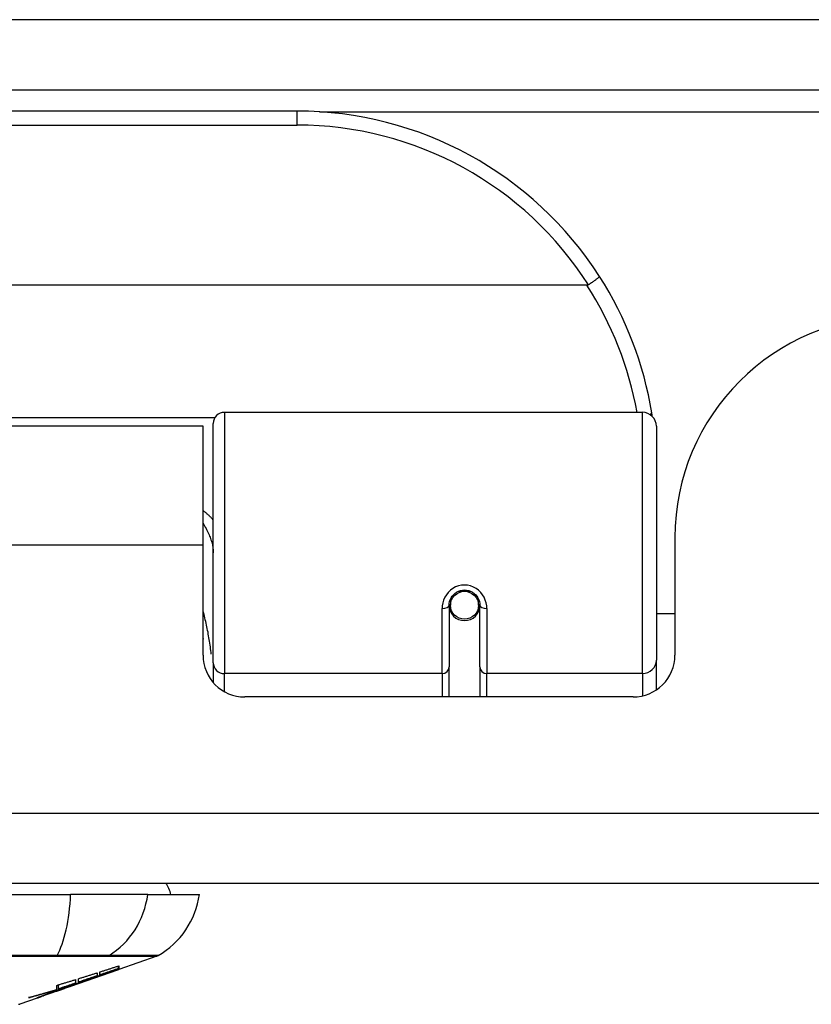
# Model space of a CAD drawing. Header units: inches. Extents: x 28 to 747, y 82 to 346.
# Tile 6 of 246: x 33.15 to 34.27, y 81.83 to 83.22. Entities that reach past the tile are written whole.
import ezdxf

# ---------------------------------------------------------------- set-up
doc = ezdxf.new("R2010")
doc.units = ezdxf.units.IN
doc.header["$MEASUREMENT"] = 0
doc.layers.add('Visible Edges(ANSI)', color=7, linetype='Continuous', lineweight=25)
doc.layers.add('Visible Tangent Edges(ANSI)', color=7, linetype='Continuous', lineweight=25)

msp = doc.modelspace()

# ---------------------------------------------------------------- linework, layer by layer
at = {"layer": 'Visible Edges(ANSI)'}
for p, q in [((28.5431, 83.1181), (100.3451, 83.1181)), ((33.5406, 83.0881), (32.0445, 83.0881)), ((33.9494, 82.8424), (31.6357, 82.8424)), ((33.4382, 82.6631), (34.0278, 82.6631)), ((33.4081, 82.6435), (32.1771, 82.6435)), ((33.4081, 82.4755), (33.4081, 82.6435)), ((33.4225, 82.3097), (33.4225, 82.6473)), ((34.0475, 82.6434), (34.0475, 82.3135)), ((34.0736, 82.4865), (34.0736, 82.3206)), ((33.4081, 82.3206), (33.4081, 82.4755)), ((33.7571, 82.3999), (33.7571, 82.3909)), ((33.7965, 82.3909), (33.7965, 82.3999)), ((33.7552, 82.3909), (33.7552, 82.304)), ((33.7553, 82.3885), (33.7573, 82.3885)), ((33.7611, 82.379), (33.7587, 82.379)), ((33.7949, 82.379), (33.7925, 82.379)), ((33.7963, 82.3885), (33.7983, 82.3885)), ((33.7985, 82.304), (33.7985, 82.3909)), ((34.0736, 82.379), (34.0475, 82.379)), ((33.4225, 82.3097), (33.4225, 82.2819)), ((34.0475, 82.2716), (34.0475, 82.3135)), ((33.7552, 82.2615), (33.7552, 82.304)), ((33.7985, 82.304), (33.7985, 82.2615)), ((34.0145, 82.2615), (33.4671, 82.2615)), ((100.2466, 81.9985), (28.6416, 81.9985)), ((32.3639, 81.9828), (33.2212, 81.9828)), ((33.33, 81.9828), (33.2212, 81.9828)), ((33.33, 81.9828), (33.4028, 81.9828)), ((33.3429, 81.8959), (33.2891, 81.877)), ((33.2886, 81.8783), (33.2886, 81.8819)), ((33.2891, 81.8821), (33.2891, 81.8777)), ((33.2217, 81.8535), (33.288, 81.8767)), ((33.2588, 81.8724), (33.2588, 81.8681)), ((33.2623, 81.8693), (33.2623, 81.8735)), ((33.2673, 81.8698), (33.2673, 81.8705)), ((33.2891, 81.8772), (33.288, 81.8768)), ((33.288, 81.8767), (33.288, 81.8769)), ((33.2891, 81.8772), (33.2891, 81.877)), ((33.2217, 81.8535), (33.1803, 81.839)), ((33.2016, 81.8489), (33.2016, 81.8546)), ((33.2043, 81.8497), (33.2043, 81.8554)), ((33.2201, 81.853), (33.2201, 81.8531)), ((33.2288, 81.8574), (33.2204, 81.8545)), ((33.2204, 81.8545), (33.2204, 81.8547)), ((33.223, 81.854), (33.223, 81.8544)), ((33.2252, 81.8552), (33.2252, 81.856)), ((33.2283, 81.8628), (33.2283, 81.8578)), ((33.2321, 81.859), (33.2321, 81.864)), ((33.2472, 81.8626), (33.2472, 81.8632)), ((33.1836, 81.8402), (33.1761, 81.8375)), ((33.1761, 81.8375), (33.1761, 81.8381)), ((33.1816, 81.8396), (33.1816, 81.8402)), ((33.1936, 81.844), (33.1936, 81.8444)), ((33.1936, 81.8436), (33.1936, 81.844)), ((33.2003, 81.8477), (33.2003, 81.8485)), ((33.2011, 81.8466), (33.2011, 81.8469)), ((33.2011, 81.8466), (33.2011, 81.8463)), ((33.2131, 81.8506), (33.2131, 81.8509)), ((33.1738, 81.8367), (33.1494, 81.8281)), ((33.1738, 81.8367), (33.1738, 81.8367))]:
    msp.add_line(p, q, dxfattribs=at)
at = {"layer": 'Visible Edges(ANSI)', "flags": 128}
for points in [[(33.9672, 82.8549), (33.9672, 82.8548), (33.9672, 82.8546), (33.9671, 82.8544), (33.9669, 82.8542), (33.9666, 82.8539), (33.9663, 82.8536), (33.9659, 82.8532), (33.9654, 82.8528), (33.9649, 82.8524), (33.9643, 82.8519), (33.9637, 82.8514), (33.963, 82.8509), (33.9622, 82.8503), (33.9614, 82.8497), (33.9606, 82.8491), (33.9597, 82.8484), (33.9587, 82.8478), (33.9578, 82.8471), (33.9568, 82.8464), (33.9558, 82.8457), (33.9547, 82.845), (33.9537, 82.8443), (33.9526, 82.8436), (33.9515, 82.8429)], [(33.9515, 82.8429), (33.9514, 82.8429), (33.9513, 82.8428), (33.9513, 82.8428), (33.9512, 82.8428), (33.9511, 82.8427), (33.951, 82.8427), (33.9509, 82.8427), (33.9509, 82.8426), (33.9508, 82.8426), (33.9507, 82.8426), (33.9506, 82.8425), (33.9505, 82.8425), (33.9504, 82.8425), (33.9503, 82.8425), (33.9502, 82.8425), (33.9502, 82.8424), (33.9501, 82.8424), (33.95, 82.8424), (33.9499, 82.8424), (33.9498, 82.8424), (33.9497, 82.8424), (33.9496, 82.8424), (33.9495, 82.8424), (33.9494, 82.8424)], [(34.0417, 82.6573), (34.0417, 82.6575), (34.0417, 82.6577), (34.0416, 82.6579), (34.0416, 82.6581), (34.0416, 82.6583), (34.0415, 82.6585), (34.0415, 82.6587), (34.0415, 82.6589), (34.0414, 82.6592), (34.0414, 82.6594), (34.0414, 82.6596), (34.0413, 82.6598), (34.0413, 82.66), (34.0413, 82.6602), (34.0412, 82.6604), (34.0412, 82.6606), (34.0412, 82.6608), (34.0411, 82.661), (34.0411, 82.6612), (34.0411, 82.6614), (34.041, 82.6617), (34.041, 82.6619), (34.041, 82.6621), (34.0409, 82.6623)], [(33.7552, 82.3909), (33.7553, 82.3935), (33.7558, 82.3961), (33.7566, 82.3987), (33.7578, 82.4012), (33.7593, 82.4036), (33.7611, 82.4058), (33.7632, 82.4077), (33.7656, 82.4094), (33.7682, 82.4108), (33.771, 82.4117), (33.7739, 82.4123), (33.7768, 82.4125), (33.7798, 82.4123), (33.7827, 82.4117), (33.7855, 82.4107), (33.7881, 82.4094), (33.7904, 82.4077), (33.7926, 82.4058), (33.7943, 82.4036), (33.7958, 82.4012), (33.797, 82.3987), (33.7978, 82.3961), (33.7983, 82.3935), (33.7985, 82.3909)], [(33.4081, 82.3438), (33.4081, 82.3438), (33.4081, 82.3437), (33.4081, 82.3437), (33.4081, 82.3436), (33.4082, 82.3436), (33.4082, 82.3435), (33.4082, 82.3435), (33.4082, 82.3434), (33.4083, 82.3433), (33.4083, 82.3433), (33.4083, 82.3432), (33.4083, 82.3432), (33.4083, 82.3431), (33.4084, 82.3431), (33.4084, 82.343), (33.4084, 82.343), (33.4084, 82.3429), (33.4084, 82.3429), (33.4085, 82.3428), (33.4085, 82.3427), (33.4085, 82.3427), (33.4085, 82.3426), (33.4086, 82.3426), (33.4086, 82.3425)], [(33.2623, 81.8735), (33.2634, 81.8738), (33.2645, 81.8742), (33.2657, 81.8746), (33.2668, 81.8749), (33.2679, 81.8753), (33.269, 81.8756), (33.2701, 81.876), (33.2712, 81.8763), (33.2723, 81.8767), (33.2735, 81.877), (33.2746, 81.8774), (33.2757, 81.8778), (33.2768, 81.8781), (33.2779, 81.8785), (33.279, 81.8788), (33.2802, 81.8792), (33.2813, 81.8796), (33.2824, 81.8799), (33.2835, 81.8803), (33.2846, 81.8806), (33.2857, 81.881), (33.2868, 81.8814), (33.2879, 81.8817), (33.2891, 81.8821)], [(33.2321, 81.864), (33.2332, 81.8643), (33.2343, 81.8647), (33.2354, 81.865), (33.2365, 81.8653), (33.2376, 81.8657), (33.2388, 81.866), (33.2399, 81.8664), (33.241, 81.8667), (33.2421, 81.8671), (33.2432, 81.8674), (33.2443, 81.8678), (33.2454, 81.8681), (33.2466, 81.8685), (33.2477, 81.8688), (33.2488, 81.8692), (33.2499, 81.8696), (33.251, 81.8699), (33.2521, 81.8703), (33.2532, 81.8706), (33.2544, 81.871), (33.2555, 81.8713), (33.2566, 81.8717), (33.2577, 81.872), (33.2588, 81.8724)], [(33.2588, 81.8681), (33.2577, 81.8677), (33.2566, 81.8674), (33.2555, 81.867), (33.2544, 81.8666), (33.2532, 81.8662), (33.2521, 81.8658), (33.251, 81.8655), (33.2499, 81.8651), (33.2488, 81.8647), (33.2477, 81.8643), (33.2466, 81.8639), (33.2454, 81.8636), (33.2443, 81.8632), (33.2432, 81.8628), (33.2421, 81.8624), (33.241, 81.8621), (33.2399, 81.8617), (33.2387, 81.8613), (33.2376, 81.8609), (33.2365, 81.8605), (33.2354, 81.8602), (33.2343, 81.8598), (33.2332, 81.8594), (33.2321, 81.859)], [(33.2438, 81.862), (33.2455, 81.8626), (33.2473, 81.8632), (33.249, 81.8639), (33.2508, 81.8645), (33.2526, 81.8652), (33.2544, 81.8658), (33.2562, 81.8665), (33.258, 81.8671), (33.2598, 81.8678), (33.2616, 81.8685), (33.2635, 81.8691), (33.2653, 81.8698), (33.2672, 81.8705), (33.2691, 81.8712), (33.271, 81.8719), (33.2729, 81.8725), (33.2748, 81.8732), (33.2767, 81.8739), (33.2786, 81.8747), (33.2806, 81.8754), (33.2826, 81.8761), (33.2845, 81.8768), (33.2865, 81.8775), (33.2886, 81.8783)], [(33.288, 81.8767), (33.2863, 81.8761), (33.2847, 81.8755), (33.283, 81.8749), (33.2813, 81.8743), (33.2796, 81.8737), (33.2779, 81.8732), (33.2762, 81.8726), (33.2745, 81.872), (33.2728, 81.8714), (33.2711, 81.8708), (33.2694, 81.8702), (33.2677, 81.8696), (33.266, 81.869), (33.2643, 81.8684), (33.2626, 81.8679), (33.2609, 81.8673), (33.2591, 81.8667), (33.2574, 81.8661), (33.2557, 81.8655), (33.254, 81.8649), (33.2523, 81.8643), (33.2506, 81.8638), (33.2489, 81.8632), (33.2472, 81.8626)], [(33.2886, 81.8783), (33.2875, 81.8779), (33.2864, 81.8775), (33.2853, 81.8771), (33.2842, 81.8768), (33.2831, 81.8764), (33.282, 81.876), (33.2809, 81.8756), (33.2798, 81.8753), (33.2787, 81.8749), (33.2776, 81.8745), (33.2765, 81.8742), (33.2754, 81.8738), (33.2743, 81.8734), (33.2732, 81.873), (33.2722, 81.8727), (33.2711, 81.8723), (33.27, 81.8719), (33.2689, 81.8715), (33.2678, 81.8712), (33.2667, 81.8708), (33.2656, 81.8704), (33.2645, 81.87), (33.2634, 81.8697), (33.2623, 81.8693)], [(33.2891, 81.8777), (33.2882, 81.8773), (33.2873, 81.877), (33.2865, 81.8767), (33.2856, 81.8764), (33.2847, 81.8761), (33.2838, 81.8758), (33.2829, 81.8754), (33.282, 81.8751), (33.2811, 81.8748), (33.2802, 81.8745), (33.2793, 81.8741), (33.2784, 81.8738), (33.2775, 81.8735), (33.2765, 81.8731), (33.2756, 81.8728), (33.2747, 81.8725), (33.2738, 81.8721), (33.2728, 81.8718), (33.2719, 81.8715), (33.271, 81.8711), (33.2701, 81.8708), (33.2691, 81.8705), (33.2682, 81.8701), (33.2673, 81.8698)], [(33.2673, 81.8698), (33.2682, 81.8701), (33.2691, 81.8704), (33.27, 81.8707), (33.2709, 81.871), (33.2718, 81.8713), (33.2727, 81.8717), (33.2737, 81.872), (33.2746, 81.8723), (33.2755, 81.8726), (33.2764, 81.8729), (33.2773, 81.8732), (33.2782, 81.8735), (33.2791, 81.8738), (33.28, 81.8741), (33.2809, 81.8744), (33.2818, 81.8747), (33.2827, 81.8751), (33.2836, 81.8754), (33.2845, 81.8757), (33.2854, 81.876), (33.2863, 81.8763), (33.2873, 81.8766), (33.2882, 81.8769), (33.2891, 81.8772)], [(33.2252, 81.8552), (33.2237, 81.8547), (33.2222, 81.8542), (33.2206, 81.8537), (33.2191, 81.8532), (33.2176, 81.8527), (33.2161, 81.8523), (33.2146, 81.8518), (33.213, 81.8513), (33.2115, 81.8508), (33.21, 81.8503), (33.2084, 81.8498), (33.2069, 81.8493), (33.2054, 81.8488), (33.2038, 81.8483), (33.2023, 81.8478), (33.2008, 81.8474), (33.1992, 81.8469), (33.1977, 81.8464), (33.1962, 81.8459), (33.1946, 81.8455), (33.1931, 81.845), (33.1915, 81.8445), (33.19, 81.844), (33.1885, 81.8436)], [(33.2016, 81.8546), (33.2027, 81.8549), (33.2038, 81.8553), (33.2049, 81.8556), (33.206, 81.8559), (33.2071, 81.8563), (33.2083, 81.8566), (33.2094, 81.857), (33.2105, 81.8573), (33.2116, 81.8576), (33.2127, 81.858), (33.2138, 81.8583), (33.2149, 81.8587), (33.2161, 81.859), (33.2172, 81.8594), (33.2183, 81.8597), (33.2194, 81.86), (33.2205, 81.8604), (33.2216, 81.8607), (33.2227, 81.8611), (33.2239, 81.8614), (33.225, 81.8618), (33.2261, 81.8621), (33.2272, 81.8624), (33.2283, 81.8628)], [(33.2283, 81.8578), (33.2273, 81.8574), (33.2263, 81.8571), (33.2253, 81.8568), (33.2243, 81.8564), (33.2233, 81.8561), (33.2223, 81.8558), (33.2213, 81.8554), (33.2203, 81.8551), (33.2193, 81.8547), (33.2183, 81.8544), (33.2173, 81.8541), (33.2163, 81.8537), (33.2153, 81.8534), (33.2143, 81.8531), (33.2133, 81.8527), (33.2123, 81.8524), (33.2113, 81.852), (33.2103, 81.8517), (33.2093, 81.8514), (33.2083, 81.851), (33.2073, 81.8507), (33.2063, 81.8504), (33.2053, 81.85), (33.2043, 81.8497)], [(33.2043, 81.8497), (33.2053, 81.85), (33.2064, 81.8503), (33.2074, 81.8506), (33.2084, 81.851), (33.2094, 81.8513), (33.2104, 81.8516), (33.2115, 81.8519), (33.2125, 81.8522), (33.2135, 81.8526), (33.2145, 81.8529), (33.2156, 81.8532), (33.2166, 81.8535), (33.2176, 81.8538), (33.2186, 81.8542), (33.2196, 81.8545), (33.2207, 81.8548), (33.2217, 81.8551), (33.2227, 81.8555), (33.2237, 81.8558), (33.2247, 81.8561), (33.2258, 81.8564), (33.2268, 81.8568), (33.2278, 81.8571), (33.2288, 81.8574)], [(33.2201, 81.853), (33.22, 81.8529), (33.2199, 81.8529), (33.2198, 81.8529), (33.2197, 81.8528), (33.2195, 81.8527), (33.2193, 81.8527), (33.2191, 81.8526), (33.2189, 81.8525), (33.2186, 81.8524), (33.2183, 81.8523), (33.218, 81.8522), (33.2177, 81.8521), (33.2174, 81.852), (33.217, 81.8518), (33.2166, 81.8517), (33.2162, 81.8516), (33.2158, 81.8514), (33.2154, 81.8513), (33.2149, 81.8511), (33.2145, 81.851), (33.214, 81.8508), (33.2135, 81.8506), (33.2131, 81.8505), (33.2126, 81.8503)], [(33.2134, 81.851), (33.214, 81.8512), (33.2146, 81.8514), (33.2152, 81.8516), (33.2158, 81.8518), (33.2164, 81.8519), (33.2169, 81.8521), (33.2174, 81.8522), (33.2178, 81.8524), (33.2182, 81.8525), (33.2186, 81.8526), (33.2189, 81.8527), (33.2193, 81.8528), (33.2195, 81.8529), (33.2198, 81.853), (33.22, 81.853), (33.2201, 81.8531), (33.2203, 81.8531), (33.2203, 81.8531), (33.2204, 81.8531), (33.2204, 81.8531), (33.2204, 81.8531), (33.2203, 81.8531), (33.2202, 81.853), (33.2201, 81.853)], [(33.2156, 81.8518), (33.216, 81.8519), (33.2164, 81.852), (33.2168, 81.8522), (33.2172, 81.8523), (33.2176, 81.8525), (33.218, 81.8526), (33.2184, 81.8528), (33.2188, 81.8529), (33.2192, 81.8531), (33.2196, 81.8532), (33.22, 81.8534), (33.2204, 81.8535), (33.2208, 81.8536), (33.2212, 81.8538), (33.2216, 81.8539), (33.222, 81.8541), (33.2224, 81.8542), (33.2228, 81.8544), (33.2232, 81.8545), (33.2236, 81.8547), (33.224, 81.8548), (33.2244, 81.8549), (33.2248, 81.8551), (33.2252, 81.8552)], [(33.2223, 81.8537), (33.2225, 81.8538), (33.2227, 81.8539), (33.2229, 81.854), (33.223, 81.854), (33.223, 81.854), (33.223, 81.854), (33.223, 81.854), (33.2229, 81.854), (33.2227, 81.854), (33.2225, 81.8539), (33.2223, 81.8539), (33.222, 81.8538), (33.2217, 81.8537), (33.2213, 81.8536), (33.2209, 81.8535), (33.2205, 81.8533), (33.22, 81.8532), (33.2195, 81.853), (33.2189, 81.8528), (33.2183, 81.8526), (33.2177, 81.8524), (33.217, 81.8522), (33.2163, 81.852), (33.2156, 81.8518)], [(33.2204, 81.8545), (33.2214, 81.8548), (33.2224, 81.8551), (33.2234, 81.8554), (33.2243, 81.8557), (33.2253, 81.856), (33.2263, 81.8563), (33.2273, 81.8566), (33.2282, 81.857), (33.2292, 81.8573), (33.2302, 81.8576), (33.2312, 81.8579), (33.2321, 81.8582), (33.2331, 81.8585), (33.2341, 81.8588), (33.2351, 81.8591), (33.236, 81.8594), (33.237, 81.8598), (33.238, 81.8601), (33.239, 81.8604), (33.2399, 81.8607), (33.2409, 81.861), (33.2419, 81.8613), (33.2428, 81.8617), (33.2438, 81.862)], [(33.2472, 81.8626), (33.2462, 81.8622), (33.2451, 81.8619), (33.2441, 81.8615), (33.2431, 81.8611), (33.2421, 81.8608), (33.241, 81.8604), (33.24, 81.86), (33.239, 81.8597), (33.2379, 81.8593), (33.2369, 81.8589), (33.2358, 81.8586), (33.2348, 81.8582), (33.2338, 81.8578), (33.2327, 81.8574), (33.2317, 81.8571), (33.2306, 81.8567), (33.2296, 81.8563), (33.2286, 81.856), (33.2275, 81.8556), (33.2265, 81.8552), (33.2254, 81.8548), (33.2244, 81.8545), (33.2233, 81.8541), (33.2223, 81.8537)], [(33.1618, 81.8373), (33.1635, 81.8377), (33.1651, 81.8382), (33.1668, 81.8386), (33.1685, 81.8391), (33.1701, 81.8396), (33.1718, 81.84), (33.1734, 81.8405), (33.1751, 81.841), (33.1768, 81.8415), (33.1784, 81.842), (33.1801, 81.8424), (33.1818, 81.8429), (33.1834, 81.8434), (33.1851, 81.8439), (33.1867, 81.8444), (33.1884, 81.8449), (33.19, 81.8454), (33.1917, 81.8459), (33.1933, 81.8464), (33.195, 81.8469), (33.1966, 81.8474), (33.1983, 81.8479), (33.1999, 81.8484), (33.2016, 81.8489)], [(33.2003, 81.8477), (33.1987, 81.8472), (33.1971, 81.8467), (33.1955, 81.8463), (33.1939, 81.8458), (33.1923, 81.8453), (33.1907, 81.8449), (33.1891, 81.8444), (33.1875, 81.844), (33.1859, 81.8435), (33.1843, 81.8431), (33.1827, 81.8426), (33.1811, 81.8422), (33.1795, 81.8418), (33.1779, 81.8413), (33.1763, 81.8409), (33.1747, 81.8405), (33.1731, 81.8401), (33.1715, 81.8397), (33.1699, 81.8392), (33.1683, 81.8388), (33.1666, 81.8384), (33.165, 81.838), (33.1634, 81.8376), (33.1618, 81.8373)], [(33.1738, 81.8367), (33.1741, 81.8368), (33.1744, 81.8369), (33.1746, 81.837), (33.1749, 81.8371), (33.1752, 81.8372), (33.1754, 81.8373), (33.1757, 81.8374), (33.176, 81.8375), (33.1763, 81.8376), (33.1765, 81.8377), (33.1768, 81.8378), (33.1771, 81.8379), (33.1773, 81.8379), (33.1776, 81.838), (33.1779, 81.8381), (33.1782, 81.8382), (33.1784, 81.8383), (33.1787, 81.8384), (33.179, 81.8385), (33.1792, 81.8386), (33.1795, 81.8387), (33.1798, 81.8388), (33.1801, 81.8389), (33.1803, 81.839)], [(33.1761, 81.8375), (33.1758, 81.8374), (33.1755, 81.8374), (33.1753, 81.8373), (33.1751, 81.8372), (33.1749, 81.8372), (33.1747, 81.8371), (33.1745, 81.8371), (33.1744, 81.837), (33.1742, 81.837), (33.1741, 81.837), (33.174, 81.8369), (33.1739, 81.8369), (33.1738, 81.8369), (33.1738, 81.8369), (33.1738, 81.8369), (33.1738, 81.8369), (33.1738, 81.837), (33.1738, 81.837), (33.1738, 81.837), (33.1739, 81.8371), (33.174, 81.8371), (33.1741, 81.8372), (33.1742, 81.8372), (33.1743, 81.8373)], [(33.1743, 81.8373), (33.1745, 81.8374), (33.1747, 81.8375), (33.1751, 81.8377), (33.1754, 81.8378), (33.1759, 81.838), (33.1764, 81.8382), (33.1769, 81.8384), (33.1775, 81.8386), (33.1782, 81.8389), (33.1789, 81.8391), (33.1796, 81.8394), (33.1804, 81.8397), (33.1812, 81.84), (33.182, 81.8403), (33.1829, 81.8406), (33.1838, 81.841), (33.1847, 81.8413), (33.1857, 81.8416), (33.1866, 81.842), (33.1876, 81.8423), (33.1886, 81.8427), (33.1896, 81.843), (33.1906, 81.8433), (33.1916, 81.8437)], [(33.1841, 81.8407), (33.1837, 81.8405), (33.1834, 81.8404), (33.1831, 81.8402), (33.1828, 81.8401), (33.1825, 81.84), (33.1823, 81.8399), (33.1821, 81.8398), (33.1819, 81.8398), (33.1818, 81.8397), (33.1817, 81.8397), (33.1816, 81.8396), (33.1816, 81.8396), (33.1816, 81.8396), (33.1816, 81.8396), (33.1817, 81.8396), (33.1818, 81.8396), (33.1819, 81.8396), (33.182, 81.8397), (33.1822, 81.8397), (33.1824, 81.8398), (33.1827, 81.8399), (33.1829, 81.84), (33.1832, 81.8401), (33.1836, 81.8402)], [(33.1936, 81.844), (33.1931, 81.8439), (33.1926, 81.8437), (33.1922, 81.8436), (33.1917, 81.8434), (33.1913, 81.8433), (33.1908, 81.8431), (33.1903, 81.8429), (33.1899, 81.8428), (33.1894, 81.8426), (33.189, 81.8425), (33.1885, 81.8423), (33.1881, 81.8421), (33.1877, 81.842), (33.1872, 81.8418), (33.1868, 81.8417), (33.1865, 81.8416), (33.1861, 81.8414), (33.1857, 81.8413), (33.1854, 81.8412), (33.1851, 81.841), (33.1848, 81.8409), (33.1845, 81.8408), (33.1843, 81.8407), (33.1841, 81.8407)], [(33.1885, 81.8436), (33.189, 81.8437), (33.1895, 81.8439), (33.19, 81.8441), (33.1905, 81.8443), (33.1909, 81.8444), (33.1914, 81.8446), (33.1919, 81.8448), (33.1924, 81.8449), (33.1929, 81.8451), (33.1934, 81.8453), (33.1939, 81.8454), (33.1944, 81.8456), (33.1949, 81.8458), (33.1954, 81.846), (33.1959, 81.8461), (33.1964, 81.8463), (33.1969, 81.8465), (33.1974, 81.8466), (33.1978, 81.8468), (33.1983, 81.847), (33.1988, 81.8471), (33.1993, 81.8473), (33.1998, 81.8475), (33.2003, 81.8477)], [(33.1916, 81.8437), (33.1926, 81.844), (33.1936, 81.8444), (33.1946, 81.8447), (33.1956, 81.8451), (33.1966, 81.8454), (33.1976, 81.8457), (33.1985, 81.8461), (33.1995, 81.8464), (33.2005, 81.8467), (33.2014, 81.847), (33.2024, 81.8473), (33.2033, 81.8477), (33.2042, 81.848), (33.2051, 81.8483), (33.206, 81.8486), (33.2069, 81.8489), (33.2078, 81.8491), (33.2086, 81.8494), (33.2095, 81.8497), (33.2103, 81.85), (33.2111, 81.8502), (33.2119, 81.8505), (33.2126, 81.8507), (33.2134, 81.851)], [(33.2126, 81.8503), (33.2118, 81.85), (33.211, 81.8497), (33.2103, 81.8495), (33.2095, 81.8492), (33.2087, 81.8489), (33.2079, 81.8486), (33.2071, 81.8484), (33.2063, 81.8481), (33.2055, 81.8478), (33.2047, 81.8475), (33.2039, 81.8472), (33.2031, 81.8469), (33.2022, 81.8467), (33.2014, 81.8464), (33.2006, 81.8461), (33.1998, 81.8458), (33.199, 81.8455), (33.1982, 81.8453), (33.1974, 81.845), (33.1966, 81.8447), (33.1959, 81.8444), (33.1951, 81.8442), (33.1943, 81.8439), (33.1936, 81.8436)], [(33.2126, 81.8505), (33.2123, 81.8504), (33.2121, 81.8503), (33.2118, 81.8502), (33.2114, 81.8501), (33.2111, 81.85), (33.2107, 81.8499), (33.2103, 81.8497), (33.2099, 81.8496), (33.2095, 81.8495), (33.209, 81.8493), (33.2085, 81.8492), (33.208, 81.849), (33.2075, 81.8488), (33.207, 81.8486), (33.2064, 81.8485), (33.2059, 81.8483), (33.2053, 81.8481), (33.2047, 81.8479), (33.2041, 81.8477), (33.2035, 81.8475), (33.2029, 81.8473), (33.2023, 81.8471), (33.2017, 81.8468), (33.2011, 81.8466)], [(33.2011, 81.8463), (33.2015, 81.8465), (33.2019, 81.8466), (33.2023, 81.8467), (33.2028, 81.8469), (33.2032, 81.8471), (33.2037, 81.8472), (33.2041, 81.8474), (33.2046, 81.8475), (33.205, 81.8477), (33.2055, 81.8478), (33.2059, 81.848), (33.2064, 81.8482), (33.2068, 81.8483), (33.2073, 81.8485), (33.2077, 81.8486), (33.2081, 81.8488), (33.2086, 81.8489), (33.209, 81.8491), (33.2093, 81.8492), (33.2097, 81.8493), (33.2101, 81.8495), (33.2104, 81.8496), (33.2108, 81.8497), (33.2111, 81.8498)], [(33.2111, 81.8498), (33.2113, 81.8499), (33.2115, 81.85), (33.2117, 81.8501), (33.2119, 81.8501), (33.2121, 81.8502), (33.2123, 81.8503), (33.2124, 81.8503), (33.2125, 81.8504), (33.2127, 81.8504), (33.2128, 81.8505), (33.2129, 81.8505), (33.2129, 81.8505), (33.213, 81.8506), (33.213, 81.8506), (33.2131, 81.8506), (33.2131, 81.8506), (33.2131, 81.8506), (33.213, 81.8506), (33.213, 81.8506), (33.2129, 81.8506), (33.2129, 81.8505), (33.2128, 81.8505), (33.2127, 81.8505), (33.2126, 81.8505)]]:
    msp.add_lwpolyline(points, dxfattribs=at)
at = {"layer": 'Visible Edges(ANSI)'}
msp.add_circle((33.7768, 82.3909), 0.0197, dxfattribs=at)
for centre, radius, start, end in [((33.5406, 82.5812), 0.5069, 32.6858, 90), ((33.5406, 82.5812), 0.5069, 9.2068, 32.6858), ((34.3856, 82.4865), 0.312, 90, 180), ((33.4382, 82.6473), 0.0157, 90, 180), ((34.0278, 82.6434), 0.0197, 0, 90), ((33.7768, 82.3909), 0.0217, 180, 0), ((33.4671, 82.3206), 0.0591, 180, 270), ((34.0145, 82.3206), 0.0591, 270, 0), ((33.324, 81.9749), 0.0394, 11.537, 36.8699), ((33.2858, 81.9991), 0.1181, 299.8169, 352.0587), ((33.3396, 81.9052), 0.00984, 289.29, 299.8169), ((33.1477, 81.8328), 0.00492, 270.1731, 289.29)]:
    msp.add_arc(centre, radius, start, end, dxfattribs=at)
for start_param, end_param in [(3.444465, 3.571292), (5.853486, 5.980313)]:
    msp.add_ellipse((33.7768, 82.3991), major_axis=(0.0217, 0), ratio=0.267949, start_param=start_param, end_param=end_param, dxfattribs=at)
at = {"layer": 'Visible Tangent Edges(ANSI)'}
for p, q in [((28.5431, 83.2171), (99.5779, 83.2171)), ((33.5406, 83.0684), (33.5406, 83.0881)), ((33.5724, 83.0871), (53.1137, 83.0871)), ((32.0445, 83.0684), (33.5406, 83.0684)), ((33.4382, 82.6631), (33.4382, 82.2945)), ((34.0278, 82.2945), (34.0278, 82.6631)), ((33.4247, 82.6554), (32.1604, 82.6554)), ((33.4081, 82.4755), (32.1771, 82.4755)), ((33.7678, 82.4106), (33.7858, 82.4106)), ((33.7453, 82.2945), (33.7453, 82.3862)), ((33.8083, 82.3862), (33.8083, 82.2945)), ((33.7453, 82.2945), (33.4382, 82.2945)), ((33.4382, 82.2691), (33.4382, 82.2945)), ((33.7453, 82.2945), (33.7453, 82.2615)), ((34.0278, 82.2945), (33.8083, 82.2945)), ((33.8083, 82.2615), (33.8083, 82.2945)), ((34.0278, 82.2945), (34.0278, 82.2631)), ((28.6416, 82.0975), (100.2466, 82.0975)), ((33.2009, 81.8959), (33.2014, 81.8959)), ((33.2731, 81.8959), (33.2733, 81.8959)), ((33.1841, 81.8407), (33.1841, 81.8411)), ((33.2126, 81.8505), (33.2126, 81.8507)), ((33.2126, 81.8503), (33.2126, 81.8504))]:
    msp.add_line(p, q, dxfattribs=at)
at = {"layer": 'Visible Tangent Edges(ANSI)', "flags": 128}
for points in [[(33.4225, 82.511), (33.422, 82.5116), (33.4215, 82.5122), (33.4209, 82.5128), (33.4204, 82.5134), (33.4199, 82.514), (33.4193, 82.5145), (33.4188, 82.5151), (33.4182, 82.5157), (33.4176, 82.5163), (33.4171, 82.5168), (33.4165, 82.5174), (33.4159, 82.518), (33.4153, 82.5185), (33.4147, 82.5191), (33.414, 82.5196), (33.4134, 82.5202), (33.4128, 82.5207), (33.4121, 82.5213), (33.4115, 82.5218), (33.4108, 82.5223), (33.4101, 82.5229), (33.4094, 82.5234), (33.4088, 82.5239), (33.4081, 82.5244)], [(33.4081, 82.5065), (33.4092, 82.5047), (33.4102, 82.5029), (33.4112, 82.5012), (33.4122, 82.4994), (33.4131, 82.4976), (33.414, 82.4958), (33.4149, 82.494), (33.4157, 82.4922), (33.4165, 82.4904), (33.4172, 82.4886), (33.4179, 82.4868), (33.4185, 82.485), (33.4191, 82.4832), (33.4197, 82.4815), (33.4202, 82.4797), (33.4207, 82.478), (33.4211, 82.4762), (33.4214, 82.4745), (33.4217, 82.4728), (33.422, 82.4711), (33.4222, 82.4695), (33.4224, 82.4679), (33.4224, 82.4663), (33.4225, 82.4647)], [(33.8083, 82.3862), (33.8081, 82.3902), (33.8073, 82.3942), (33.8061, 82.3982), (33.8045, 82.4021), (33.8023, 82.4057), (33.7997, 82.409), (33.7967, 82.412), (33.7932, 82.4146), (33.7894, 82.4166), (33.7853, 82.4182), (33.7811, 82.4191), (33.7768, 82.4194), (33.7726, 82.4191), (33.7683, 82.4182), (33.7643, 82.4167), (33.7605, 82.4146), (33.757, 82.4121), (33.7539, 82.4091), (33.7513, 82.4057), (33.7491, 82.4021), (33.7474, 82.3982), (33.7463, 82.3943), (33.7455, 82.3902), (33.7453, 82.3862)], [(33.4196, 82.3218), (33.4193, 82.3244), (33.419, 82.327), (33.4186, 82.3296), (33.4183, 82.3322), (33.4179, 82.3348), (33.4175, 82.3374), (33.4172, 82.34), (33.4167, 82.3425), (33.4163, 82.3451), (33.4159, 82.3477), (33.4154, 82.3502), (33.415, 82.3528), (33.4145, 82.3553), (33.414, 82.3579), (33.4135, 82.3604), (33.4129, 82.3629), (33.4124, 82.3654), (33.4118, 82.368), (33.4112, 82.3705), (33.4106, 82.373), (33.41, 82.3755), (33.4094, 82.378), (33.4087, 82.3805), (33.4081, 82.383)], [(33.1349, 81.8959), (33.1681, 81.8959), (33.2009, 81.8959)], [(33.2021, 81.8968), (33.1692, 81.8968), (33.1359, 81.8968)], [(33.2014, 81.8959), (33.2055, 81.8959), (33.2095, 81.8959), (33.2135, 81.8959), (33.2173, 81.8959), (33.2212, 81.8959), (33.2249, 81.8959), (33.2286, 81.8959), (33.2321, 81.8959), (33.2356, 81.8959), (33.2389, 81.8959), (33.2422, 81.8959), (33.2453, 81.8959), (33.2484, 81.8959), (33.2513, 81.8959), (33.2541, 81.8959), (33.2567, 81.8959), (33.2593, 81.8959), (33.2617, 81.8959), (33.2639, 81.8959), (33.2661, 81.8959), (33.268, 81.8959), (33.2699, 81.8959), (33.2716, 81.8959), (33.2731, 81.8959)], [(33.2754, 81.8968), (33.2738, 81.8969), (33.2721, 81.8969), (33.2703, 81.8969), (33.2683, 81.8969), (33.2661, 81.8969), (33.2639, 81.8969), (33.2614, 81.8969), (33.2588, 81.8969), (33.2561, 81.8969), (33.2533, 81.8969), (33.2503, 81.8969), (33.2472, 81.8969), (33.244, 81.8969), (33.2407, 81.8969), (33.2372, 81.8969), (33.2337, 81.8969), (33.23, 81.8969), (33.2263, 81.8969), (33.2224, 81.8969), (33.2185, 81.8969), (33.2145, 81.8969), (33.2105, 81.8969), (33.2063, 81.8969), (33.2021, 81.8968)], [(33.2733, 81.8959), (33.2789, 81.8959), (33.2843, 81.8959), (33.2894, 81.8959), (33.2944, 81.8959), (33.2991, 81.8959), (33.3035, 81.8959), (33.3078, 81.8959), (33.3117, 81.8959), (33.3155, 81.8959), (33.319, 81.8959), (33.3223, 81.8959), (33.3253, 81.8959), (33.3281, 81.8959), (33.3307, 81.8959), (33.333, 81.8959), (33.3351, 81.8959), (33.3369, 81.8959), (33.3385, 81.8959), (33.3398, 81.8959), (33.3409, 81.8959), (33.3418, 81.8959), (33.3424, 81.8959), (33.3428, 81.8959), (33.3429, 81.8959)], [(33.3445, 81.8966), (33.3444, 81.8966), (33.3441, 81.8966), (33.3434, 81.8966), (33.3426, 81.8966), (33.3415, 81.8966), (33.3402, 81.8967), (33.3386, 81.8967), (33.3368, 81.8967), (33.3347, 81.8967), (33.3324, 81.8967), (33.3299, 81.8967), (33.3271, 81.8967), (33.3241, 81.8967), (33.3209, 81.8967), (33.3174, 81.8967), (33.3136, 81.8967), (33.3097, 81.8968), (33.3055, 81.8968), (33.301, 81.8968), (33.2964, 81.8968), (33.2915, 81.8968), (33.2863, 81.8968), (33.281, 81.8968), (33.2754, 81.8968)]]:
    msp.add_lwpolyline(points, dxfattribs=at)
at = {"layer": 'Visible Tangent Edges(ANSI)'}
for centre, start, end in [((33.5406, 82.5812), 32.4989, 90), ((33.5406, 82.5774), 10.1223, 32.9448)]:
    msp.add_arc(centre, 0.4872, start, end, dxfattribs=at)
for centre, major_axis, ratio, start_param, end_param in [((34.0215, 82.6591), (0.0194, 0.0031), 0.187438, 5.738696, 6.283185), ((33.7453, 82.3909), (0.00984, 0), 0.476565, 4.712389, 6.283185), ((33.8083, 82.3909), (-0.00984, 0), 0.476565, 0, 1.570796), ((33.4382, 82.3097), (-0.0157, 0), 0.965926, 0, 1.570796), ((34.0278, 82.3135), (0.0197, 0), 0.965926, 4.712389, 6.283185), ((33.7453, 82.304), (0.00984, 0), 0.965926, 4.712389, 6.283185), ((33.8083, 82.304), (-0.00984, 0), 0.965926, 0, 1.570796), ((33.1826, 81.9991), (0, 0.1181), 0.32996, 3.665428, 4.573787), ((33.2196, 81.9991), (0, -0.1181), 0.943995, 0.523835, 1.432195), ((33.2005, 81.9054), (0.00003, -0.00984), 0.32572, 0.259229, 0.522936), ((33.2707, 81.9054), (-0.00008, -0.00984), 0.945463, 0.267645, 0.531352)]:
    msp.add_ellipse(centre, major_axis=major_axis, ratio=ratio, start_param=start_param, end_param=end_param, dxfattribs=at)

doc.saveas('drawing.dxf')
